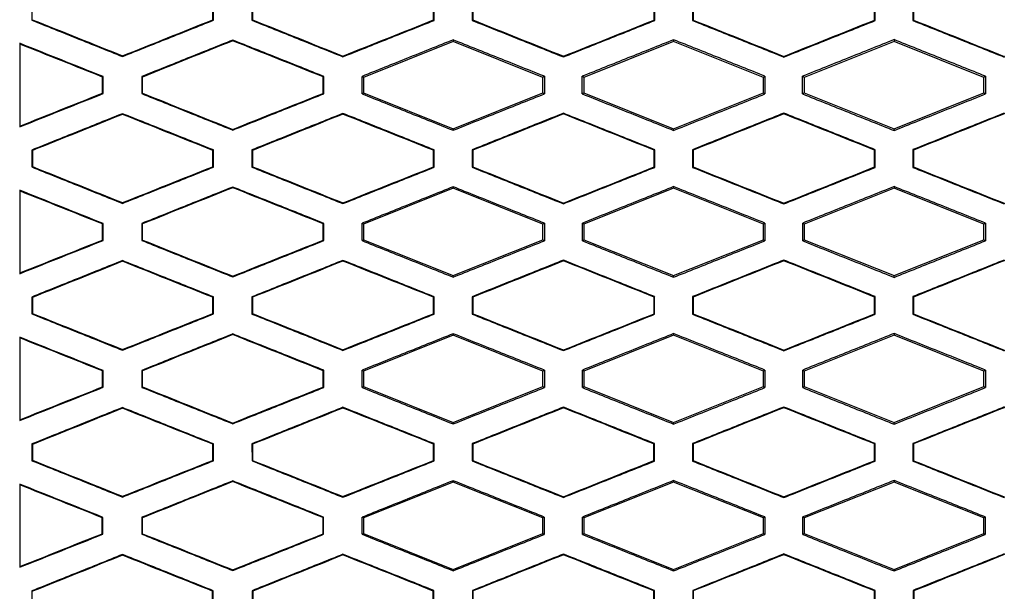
# Model space of a CAD drawing. Header units: millimetres. Extents: x -1263 to 1500, y -1080 to 1468.
# Tile 89 of 166: x 282 to 308, y 193 to 208. Entities that reach past the tile are written whole.
import ezdxf

# ---------------------------------------------------------------- set-up
doc = ezdxf.new("R2010")
doc.units = ezdxf.units.MM

msp = doc.modelspace()

# ---------------------------------------------------------------- linework, layer by layer
at = {"color": 7, "linetype": 'Continuous', "lineweight": 25}
for p, q in [((281.935, 208.718), (281.935, 208.257)), ((286.883, 208.253), (286.883, 208.722)), ((287.928, 208.723), (287.928, 208.252)), ((292.888, 208.249), (292.888, 208.726)), ((293.922, 208.726), (293.922, 208.249)), ((298.892, 208.247), (298.892, 208.729)), ((299.919, 208.729), (299.919, 208.247)), ((304.894, 208.246), (304.894, 208.73)), ((305.917, 208.73), (305.917, 208.246)), ((281.935, 208.257), (281.952, 208.269)), ((286.883, 208.253), (286.865, 208.265)), ((287.928, 208.252), (287.945, 208.264)), ((292.888, 208.249), (292.871, 208.261)), ((293.922, 208.249), (293.94, 208.261)), ((298.892, 208.247), (298.875, 208.259)), ((299.919, 208.247), (299.936, 208.258)), ((304.894, 208.246), (304.877, 208.257)), ((305.917, 208.246), (305.935, 208.257)), ((287.406, 207.713), (287.406, 207.694)), ((293.406, 207.719), (293.406, 207.677)), ((299.406, 207.723), (299.406, 207.677)), ((305.406, 207.725), (305.406, 207.677)), ((293.406, 207.677), (290.963, 206.699)), ((295.849, 206.699), (293.406, 207.677)), ((299.406, 207.677), (296.963, 206.699)), ((301.849, 206.699), (299.406, 207.677)), ((305.406, 207.677), (302.963, 206.699)), ((307.849, 206.699), (305.406, 207.677)), ((284.406, 207.266), (284.406, 207.284)), ((290.406, 207.259), (290.406, 207.278)), ((296.406, 207.254), (296.406, 207.273)), ((302.406, 207.251), (302.406, 207.27)), ((308.406, 207.269), (308.406, 207.25)), ((308.407, 207.251), (308.407, 207.269)), ((283.879, 206.719), (283.861, 206.707)), ((283.879, 206.256), (283.879, 206.719)), ((284.931, 206.72), (284.932, 206.255)), ((284.931, 206.72), (284.949, 206.708)), ((284.949, 206.267), (284.949, 206.708)), ((289.886, 206.724), (289.868, 206.712)), ((289.885, 206.251), (289.886, 206.724)), ((290.963, 206.699), (290.925, 206.725)), ((290.963, 206.699), (290.963, 206.276)), ((295.89, 206.727), (295.849, 206.699)), ((295.849, 206.276), (295.849, 206.699)), ((296.963, 206.699), (296.921, 206.728)), ((296.963, 206.699), (296.963, 206.276)), ((301.893, 206.729), (301.849, 206.699)), ((301.849, 206.276), (301.849, 206.699)), ((302.963, 206.699), (302.918, 206.729)), ((302.963, 206.699), (302.963, 206.276)), ((307.894, 206.73), (307.849, 206.699)), ((307.849, 206.276), (307.849, 206.699)), ((283.879, 206.256), (283.861, 206.268)), ((284.949, 206.267), (284.932, 206.255)), ((289.885, 206.251), (289.868, 206.263)), ((290.925, 206.251), (290.963, 206.276)), ((290.963, 206.276), (293.406, 205.299)), ((293.406, 205.299), (295.849, 206.276)), ((295.849, 206.276), (295.89, 206.248)), ((296.921, 206.248), (296.963, 206.276)), ((296.963, 206.276), (299.406, 205.299)), ((299.406, 205.299), (301.849, 206.276)), ((301.849, 206.276), (301.893, 206.246)), ((302.918, 206.246), (302.963, 206.276)), ((302.963, 206.276), (305.406, 205.299)), ((305.406, 205.299), (307.849, 206.276)), ((307.849, 206.276), (307.894, 206.246)), ((284.406, 205.709), (284.406, 205.69)), ((290.406, 205.716), (290.406, 205.697)), ((296.406, 205.721), (296.406, 205.702)), ((302.406, 205.724), (302.406, 205.705)), ((308.406, 205.725), (308.406, 205.706)), ((308.407, 205.706), (308.407, 205.725)), ((287.406, 205.262), (287.406, 205.281)), ((293.406, 205.257), (293.406, 205.299)), ((299.406, 205.253), (299.406, 205.299)), ((305.406, 205.251), (305.406, 205.299)), ((281.936, 204.717), (281.936, 204.258)), ((281.953, 204.705), (281.936, 204.717)), ((286.882, 204.721), (286.865, 204.71)), ((286.882, 204.254), (286.882, 204.721)), ((287.929, 204.722), (287.929, 204.253)), ((287.946, 204.71), (287.929, 204.722)), ((292.888, 204.725), (292.87, 204.713)), ((292.888, 204.25), (292.888, 204.725)), ((293.923, 204.726), (293.923, 204.249)), ((293.941, 204.714), (293.923, 204.726)), ((298.892, 204.728), (298.874, 204.716)), ((298.891, 204.247), (298.892, 204.728)), ((299.92, 204.728), (299.92, 204.247)), ((299.937, 204.716), (299.92, 204.728)), ((304.893, 204.729), (304.876, 204.718)), ((304.893, 204.246), (304.893, 204.729)), ((305.918, 204.73), (305.918, 204.246)), ((305.918, 204.73), (305.935, 204.718)), ((281.936, 204.258), (281.953, 204.27)), ((286.882, 204.254), (286.864, 204.266)), ((287.929, 204.253), (287.946, 204.265)), ((292.888, 204.25), (292.87, 204.262)), ((293.923, 204.249), (293.941, 204.261)), ((298.891, 204.247), (298.874, 204.259)), ((299.92, 204.247), (299.937, 204.259)), ((304.893, 204.246), (304.876, 204.258)), ((305.918, 204.246), (305.936, 204.258)), ((287.406, 203.712), (287.406, 203.693)), ((293.406, 203.677), (290.963, 202.699)), ((293.406, 203.718), (293.406, 203.677)), ((295.849, 202.699), (293.406, 203.677)), ((299.406, 203.677), (296.963, 202.699)), ((299.406, 203.722), (299.406, 203.677)), ((301.849, 202.699), (299.406, 203.677)), ((305.406, 203.677), (302.963, 202.699)), ((305.406, 203.724), (305.406, 203.677)), ((307.849, 202.699), (305.406, 203.677)), ((284.406, 203.267), (284.406, 203.286)), ((290.406, 203.26), (290.406, 203.279)), ((296.406, 203.255), (296.406, 203.274)), ((302.406, 203.252), (302.406, 203.271)), ((308.406, 203.27), (308.406, 203.251)), ((283.878, 202.719), (283.86, 202.707)), ((283.878, 202.257), (283.878, 202.719)), ((284.932, 202.72), (284.933, 202.256)), ((284.932, 202.72), (284.95, 202.708)), ((284.95, 202.268), (284.95, 202.708)), ((289.885, 202.723), (289.867, 202.711)), ((289.884, 202.252), (289.885, 202.723)), ((290.963, 202.699), (290.926, 202.724)), ((290.963, 202.699), (290.963, 202.276)), ((295.889, 202.726), (295.849, 202.699)), ((295.849, 202.276), (295.849, 202.699)), ((296.963, 202.699), (296.922, 202.727)), ((296.963, 202.699), (296.963, 202.276)), ((301.892, 202.729), (301.849, 202.699)), ((301.849, 202.276), (301.849, 202.699)), ((302.963, 202.699), (302.919, 202.729)), ((302.963, 202.699), (302.963, 202.276)), ((307.893, 202.729), (307.849, 202.699)), ((307.849, 202.276), (307.849, 202.699)), ((283.878, 202.257), (283.86, 202.268)), ((284.95, 202.268), (284.933, 202.256)), ((289.884, 202.252), (289.867, 202.264)), ((290.926, 202.252), (290.963, 202.276)), ((290.963, 202.276), (293.406, 201.299)), ((293.406, 201.299), (295.849, 202.276)), ((295.849, 202.276), (295.889, 202.249)), ((296.922, 202.249), (296.963, 202.276)), ((296.963, 202.276), (299.406, 201.299)), ((299.406, 201.299), (301.849, 202.276)), ((301.849, 202.276), (301.892, 202.247)), ((302.919, 202.247), (302.963, 202.276)), ((302.963, 202.276), (305.406, 201.299)), ((305.406, 201.299), (307.849, 202.276)), ((307.849, 202.276), (307.893, 202.247)), ((284.406, 201.708), (284.406, 201.689)), ((290.406, 201.715), (290.406, 201.696)), ((296.406, 201.72), (296.406, 201.701)), ((302.406, 201.723), (302.406, 201.704)), ((308.406, 201.724), (308.406, 201.705)), ((287.406, 201.264), (287.406, 201.283)), ((293.406, 201.258), (293.406, 201.299)), ((299.406, 201.254), (299.406, 201.299)), ((305.406, 201.252), (305.406, 201.299)), ((287.93, 200.721), (287.93, 200.254)), ((287.947, 200.71), (287.93, 200.721)), ((292.887, 200.724), (292.869, 200.713)), ((292.886, 200.251), (292.887, 200.724)), ((293.924, 200.725), (293.925, 200.25)), ((293.942, 200.713), (293.924, 200.725)), ((298.89, 200.727), (298.873, 200.715)), ((298.89, 200.248), (298.89, 200.727)), ((299.921, 200.727), (299.921, 200.248)), ((299.938, 200.716), (299.921, 200.727)), ((304.892, 200.729), (304.875, 200.717)), ((304.892, 200.247), (304.892, 200.729)), ((305.919, 200.729), (305.919, 200.247)), ((305.919, 200.729), (305.937, 200.717)), ((281.937, 200.716), (281.937, 200.259)), ((281.954, 200.705), (281.937, 200.716)), ((286.881, 200.721), (286.863, 200.709)), ((286.881, 200.255), (286.881, 200.721)), ((281.937, 200.259), (281.955, 200.27)), ((286.881, 200.255), (286.863, 200.266)), ((287.93, 200.254), (287.947, 200.266)), ((292.886, 200.251), (292.869, 200.263)), ((293.925, 200.25), (293.942, 200.262)), ((298.89, 200.248), (298.873, 200.26)), ((299.921, 200.248), (299.939, 200.26)), ((304.892, 200.247), (304.875, 200.259)), ((305.919, 200.247), (305.937, 200.259)), ((287.406, 199.711), (287.406, 199.692)), ((293.406, 199.677), (290.963, 198.699)), ((293.406, 199.717), (293.406, 199.677)), ((295.849, 198.699), (293.406, 199.677)), ((299.406, 199.677), (296.963, 198.699)), ((299.406, 199.721), (299.406, 199.677)), ((301.849, 198.699), (299.406, 199.677)), ((305.406, 199.677), (302.963, 198.699)), ((305.406, 199.723), (305.406, 199.677)), ((307.849, 198.699), (305.406, 199.677)), ((284.406, 199.268), (284.406, 199.287)), ((290.406, 199.261), (290.406, 199.28)), ((296.406, 199.256), (296.406, 199.275)), ((302.406, 199.254), (302.406, 199.272)), ((308.406, 199.271), (308.406, 199.253)), ((283.877, 198.718), (283.859, 198.706)), ((283.876, 198.258), (283.877, 198.718)), ((284.934, 198.719), (284.934, 198.257)), ((284.934, 198.719), (284.951, 198.707)), ((284.952, 198.269), (284.951, 198.707)), ((289.883, 198.722), (289.866, 198.71)), ((289.883, 198.253), (289.883, 198.722)), ((290.963, 198.699), (290.928, 198.723)), ((290.963, 198.699), (290.963, 198.276)), ((295.888, 198.726), (295.849, 198.699)), ((295.849, 198.276), (295.849, 198.699)), ((296.963, 198.699), (296.923, 198.726)), ((296.963, 198.699), (296.963, 198.276)), ((301.891, 198.728), (301.849, 198.699)), ((301.849, 198.276), (301.849, 198.699)), ((302.963, 198.699), (302.921, 198.728)), ((302.963, 198.699), (302.963, 198.276)), ((307.892, 198.728), (307.849, 198.699)), ((307.849, 198.276), (307.849, 198.699)), ((283.876, 198.258), (283.859, 198.269)), ((284.952, 198.269), (284.934, 198.257)), ((289.883, 198.253), (289.866, 198.265)), ((290.928, 198.253), (290.963, 198.276)), ((290.963, 198.276), (293.406, 197.299)), ((293.406, 197.299), (295.849, 198.276)), ((295.849, 198.276), (295.888, 198.25)), ((296.923, 198.25), (296.963, 198.276)), ((296.963, 198.276), (299.406, 197.299)), ((299.406, 197.299), (301.849, 198.276)), ((301.849, 198.276), (301.891, 198.248)), ((302.921, 198.248), (302.963, 198.276)), ((302.963, 198.276), (305.406, 197.299)), ((305.406, 197.299), (307.849, 198.276)), ((307.849, 198.276), (307.892, 198.248)), ((284.406, 197.706), (284.406, 197.687)), ((290.406, 197.713), (290.406, 197.694)), ((296.406, 197.718), (296.406, 197.699)), ((302.406, 197.721), (302.406, 197.702)), ((308.406, 197.722), (308.406, 197.703)), ((287.406, 197.265), (287.406, 197.284)), ((293.406, 197.26), (293.406, 197.299)), ((299.406, 197.256), (299.406, 197.299)), ((305.406, 197.254), (305.406, 197.299)), ((281.939, 196.715), (281.939, 196.26)), ((281.956, 196.703), (281.939, 196.715)), ((286.879, 196.719), (286.862, 196.708)), ((286.879, 196.256), (286.879, 196.719)), ((287.931, 196.72), (287.932, 196.255)), ((287.949, 196.708), (287.931, 196.72)), ((292.885, 196.723), (292.867, 196.712)), ((292.885, 196.252), (292.885, 196.723)), ((293.926, 196.724), (293.926, 196.251)), ((293.944, 196.712), (293.926, 196.724)), ((298.889, 196.726), (298.871, 196.714)), ((298.889, 196.249), (298.889, 196.726)), ((299.923, 196.726), (299.923, 196.249)), ((299.94, 196.715), (299.923, 196.726)), ((304.891, 196.727), (304.873, 196.716)), ((304.891, 196.248), (304.891, 196.727)), ((305.921, 196.728), (305.921, 196.248)), ((305.921, 196.728), (305.938, 196.716)), ((281.939, 196.26), (281.956, 196.272)), ((286.879, 196.256), (286.862, 196.268)), ((287.932, 196.255), (287.949, 196.267)), ((292.885, 196.252), (292.867, 196.264)), ((293.926, 196.251), (293.944, 196.263)), ((298.889, 196.249), (298.871, 196.261)), ((299.923, 196.249), (299.94, 196.261)), ((304.891, 196.248), (304.873, 196.26)), ((305.921, 196.248), (305.939, 196.26)), ((287.406, 195.709), (287.406, 195.69)), ((293.406, 195.677), (290.963, 194.699)), ((293.406, 195.715), (293.406, 195.677)), ((295.849, 194.699), (293.406, 195.677)), ((299.406, 195.677), (296.963, 194.699)), ((299.406, 195.719), (299.406, 195.677)), ((301.849, 194.699), (299.406, 195.677)), ((305.406, 195.677), (302.963, 194.699)), ((305.406, 195.721), (305.406, 195.677)), ((307.849, 194.699), (305.406, 195.677)), ((284.406, 195.27), (284.406, 195.289)), ((290.406, 195.263), (290.406, 195.282)), ((296.406, 195.258), (296.406, 195.277)), ((302.406, 195.255), (302.406, 195.274)), ((308.406, 195.273), (308.406, 195.255)), ((283.875, 194.716), (283.857, 194.705)), ((283.875, 194.259), (283.875, 194.716)), ((284.936, 194.717), (284.936, 194.258)), ((284.936, 194.717), (284.953, 194.706)), ((284.954, 194.27), (284.953, 194.706)), ((289.881, 194.721), (289.864, 194.709)), ((289.881, 194.254), (289.881, 194.721)), ((290.963, 194.699), (290.93, 194.722)), ((290.963, 194.699), (290.963, 194.276)), ((295.886, 194.724), (295.849, 194.699)), ((295.849, 194.276), (295.849, 194.699)), ((296.963, 194.699), (296.925, 194.725)), ((296.963, 194.699), (296.963, 194.276)), ((301.889, 194.726), (301.849, 194.699)), ((301.849, 194.276), (301.849, 194.699)), ((302.963, 194.699), (302.923, 194.727)), ((302.963, 194.699), (302.963, 194.276)), ((307.89, 194.727), (307.849, 194.699)), ((307.849, 194.276), (307.849, 194.699)), ((283.875, 194.259), (283.857, 194.271)), ((284.954, 194.27), (284.936, 194.258)), ((289.881, 194.254), (289.864, 194.266)), ((290.93, 194.254), (290.963, 194.276)), ((290.963, 194.276), (293.406, 193.299)), ((293.406, 193.299), (295.849, 194.276)), ((295.849, 194.276), (295.886, 194.251)), ((296.925, 194.251), (296.963, 194.276)), ((296.963, 194.276), (299.406, 193.299)), ((299.406, 193.299), (301.849, 194.276)), ((301.849, 194.276), (301.889, 194.249)), ((302.923, 194.249), (302.963, 194.276)), ((302.963, 194.276), (305.406, 193.299)), ((305.406, 193.299), (307.849, 194.276)), ((307.849, 194.276), (307.89, 194.249)), ((284.406, 193.704), (284.406, 193.685)), ((290.406, 193.711), (290.406, 193.692)), ((296.406, 193.716), (296.406, 193.697)), ((302.406, 193.719), (302.406, 193.7)), ((308.406, 193.72), (308.406, 193.701)), ((287.406, 193.268), (287.406, 193.286)), ((293.406, 193.262), (293.406, 193.299)), ((299.406, 193.258), (299.406, 193.299)), ((305.406, 193.256), (305.406, 193.299)), ((281.941, 192.714), (281.941, 192.261)), ((281.958, 192.702), (281.941, 192.714)), ((286.877, 192.718), (286.86, 192.706)), ((286.877, 192.257), (286.877, 192.718)), ((287.934, 192.719), (287.934, 192.256)), ((287.951, 192.707), (287.934, 192.719)), ((292.883, 192.722), (292.865, 192.71)), ((292.883, 192.253), (292.883, 192.722)), ((293.928, 192.723), (293.929, 192.253)), ((293.946, 192.711), (293.928, 192.723)), ((298.887, 192.725), (298.869, 192.713)), ((298.887, 192.251), (298.887, 192.725)), ((299.925, 192.725), (299.925, 192.251)), ((299.942, 192.713), (299.925, 192.725)), ((304.889, 192.726), (304.871, 192.714)), ((304.889, 192.25), (304.889, 192.726)), ((305.923, 192.726), (305.923, 192.25)), ((305.923, 192.726), (305.941, 192.714))]:
    msp.add_line(p, q, dxfattribs=at)
for points in [[(286.865, 208.265), (286.865, 208.413), (286.865, 208.562), (286.865, 208.71)], [(287.945, 208.711), (287.945, 208.562), (287.945, 208.413), (287.945, 208.264)], [(292.871, 208.261), (292.871, 208.412), (292.871, 208.563), (292.871, 208.714)], [(293.94, 208.715), (293.94, 208.563), (293.94, 208.412), (293.94, 208.261)], [(298.875, 208.259), (298.875, 208.411), (298.875, 208.564), (298.875, 208.717)], [(299.936, 208.717), (299.936, 208.564), (299.936, 208.411), (299.936, 208.258)], [(304.877, 208.257), (304.877, 208.411), (304.877, 208.565), (304.877, 208.718)], [(305.935, 208.718), (305.935, 208.565), (305.935, 208.411), (305.935, 208.257)], [(281.952, 208.269), (282.77, 207.941), (283.588, 207.613), (284.406, 207.284)], [(284.406, 207.284), (285.225, 207.611), (286.045, 207.938), (286.865, 208.265)], [(287.945, 208.264), (288.765, 207.935), (289.585, 207.606), (290.406, 207.278)], [(290.406, 207.278), (291.227, 207.605), (292.049, 207.933), (292.871, 208.261)], [(293.94, 208.261), (294.762, 207.931), (295.584, 207.602), (296.406, 207.273)], [(296.406, 207.273), (297.229, 207.601), (298.052, 207.93), (298.875, 208.259)], [(299.936, 208.258), (300.759, 207.929), (301.583, 207.599), (302.406, 207.27)], [(302.406, 207.27), (303.229, 207.599), (304.053, 207.928), (304.877, 208.257)], [(305.935, 208.257), (306.758, 207.928), (307.582, 207.598), (308.406, 207.269)], [(287.406, 207.694), (286.587, 207.366), (285.768, 207.037), (284.949, 206.708)], [(289.868, 206.712), (289.047, 207.04), (288.226, 207.367), (287.406, 207.694)], [(283.861, 206.707), (283.11, 207.007), (282.359, 207.306), (281.608, 207.606)], [(308.407, 207.269), (308.406, 207.269), (308.406, 207.269), (308.406, 207.269)], [(308.408, 207.269), (308.407, 207.269), (308.407, 207.269), (308.407, 207.269)], [(283.861, 206.268), (283.861, 206.414), (283.861, 206.561), (283.861, 206.707)], [(289.868, 206.263), (289.868, 206.413), (289.868, 206.562), (289.868, 206.712)], [(290.925, 206.251), (290.925, 206.409), (290.925, 206.567), (290.925, 206.725)], [(295.89, 206.727), (295.89, 206.568), (295.89, 206.408), (295.89, 206.248)], [(296.921, 206.248), (296.921, 206.408), (296.921, 206.568), (296.921, 206.728)], [(301.893, 206.729), (301.893, 206.568), (301.893, 206.407), (301.893, 206.246)], [(302.918, 206.246), (302.918, 206.407), (302.918, 206.568), (302.918, 206.729)], [(307.894, 206.73), (307.894, 206.569), (307.894, 206.407), (307.894, 206.246)], [(281.608, 205.37), (282.359, 205.669), (283.11, 205.968), (283.861, 206.268)], [(284.949, 206.267), (285.768, 205.938), (286.587, 205.61), (287.406, 205.281)], [(287.406, 205.281), (288.226, 205.609), (289.047, 205.936), (289.868, 206.263)], [(284.406, 205.69), (283.588, 205.362), (282.771, 205.034), (281.953, 204.705)], [(286.865, 204.71), (286.045, 205.036), (285.225, 205.363), (284.406, 205.69)], [(290.406, 205.697), (289.586, 205.368), (288.766, 205.039), (287.946, 204.71)], [(292.87, 204.713), (292.049, 205.041), (291.227, 205.369), (290.406, 205.697)], [(296.406, 205.702), (295.584, 205.373), (294.762, 205.043), (293.941, 204.714)], [(298.874, 204.716), (298.051, 205.045), (297.228, 205.374), (296.406, 205.702)], [(302.406, 205.705), (301.583, 205.376), (300.76, 205.046), (299.937, 204.716)], [(304.876, 204.718), (304.053, 205.047), (303.229, 205.376), (302.406, 205.705)], [(308.406, 205.706), (307.582, 205.377), (306.759, 205.047), (305.935, 204.718)], [(308.406, 205.706), (308.406, 205.706), (308.406, 205.706), (308.407, 205.706)], [(308.408, 205.706), (308.407, 205.706), (308.407, 205.706), (308.407, 205.706)], [(281.953, 204.705), (281.953, 204.56), (281.953, 204.415), (281.953, 204.27)], [(286.864, 204.266), (286.864, 204.414), (286.864, 204.562), (286.865, 204.71)], [(287.946, 204.71), (287.946, 204.562), (287.946, 204.413), (287.946, 204.265)], [(292.87, 204.262), (292.87, 204.412), (292.87, 204.563), (292.87, 204.713)], [(293.941, 204.714), (293.941, 204.563), (293.941, 204.412), (293.941, 204.261)], [(298.874, 204.259), (298.874, 204.412), (298.874, 204.564), (298.874, 204.716)], [(299.937, 204.716), (299.937, 204.564), (299.937, 204.411), (299.937, 204.259)], [(304.876, 204.258), (304.876, 204.411), (304.876, 204.564), (304.876, 204.718)], [(305.935, 204.718), (305.936, 204.564), (305.936, 204.411), (305.936, 204.258)], [(281.953, 204.27), (282.771, 203.942), (283.588, 203.614), (284.406, 203.286)], [(284.406, 203.286), (285.225, 203.612), (286.045, 203.939), (286.864, 204.266)], [(287.946, 204.265), (288.766, 203.936), (289.586, 203.607), (290.406, 203.279)], [(290.406, 203.279), (291.227, 203.606), (292.049, 203.934), (292.87, 204.262)], [(293.941, 204.261), (294.762, 203.932), (295.584, 203.603), (296.406, 203.274)], [(296.406, 203.274), (297.228, 203.602), (298.051, 203.931), (298.874, 204.259)], [(299.937, 204.259), (300.76, 203.93), (301.583, 203.6), (302.406, 203.271)], [(302.406, 203.271), (303.229, 203.6), (304.053, 203.929), (304.876, 204.258)], [(305.936, 204.258), (306.759, 203.929), (307.582, 203.599), (308.406, 203.27)], [(287.406, 203.693), (286.587, 203.365), (285.768, 203.036), (284.95, 202.708)], [(289.867, 202.711), (289.046, 203.039), (288.226, 203.366), (287.406, 203.693)], [(283.86, 202.707), (283.11, 203.006), (282.359, 203.305), (281.608, 203.605)], [(308.407, 203.27), (308.406, 203.27), (308.406, 203.27), (308.406, 203.27)], [(283.86, 202.268), (283.86, 202.415), (283.86, 202.561), (283.86, 202.707)], [(289.867, 202.264), (289.867, 202.413), (289.867, 202.562), (289.867, 202.711)], [(290.926, 202.252), (290.926, 202.409), (290.926, 202.566), (290.926, 202.724)], [(295.889, 202.727), (295.889, 202.567), (295.889, 202.408), (295.889, 202.249)], [(296.922, 202.249), (296.922, 202.408), (296.922, 202.568), (296.922, 202.727)], [(301.892, 202.729), (301.892, 202.568), (301.892, 202.408), (301.892, 202.247)], [(302.919, 202.247), (302.919, 202.408), (302.919, 202.568), (302.919, 202.729)], [(307.893, 202.729), (307.893, 202.568), (307.893, 202.407), (307.893, 202.247)], [(281.608, 201.371), (282.359, 201.67), (283.109, 201.969), (283.86, 202.268)], [(284.95, 202.268), (285.769, 201.939), (286.587, 201.611), (287.406, 201.283)], [(287.406, 201.283), (288.226, 201.61), (289.046, 201.937), (289.867, 202.264)], [(284.406, 201.689), (283.589, 201.361), (282.771, 201.033), (281.954, 200.705)], [(286.863, 200.709), (286.044, 201.035), (285.225, 201.362), (284.406, 201.689)], [(290.406, 201.696), (289.586, 201.367), (288.767, 201.038), (287.947, 200.71)], [(292.869, 200.713), (292.048, 201.04), (291.227, 201.368), (290.406, 201.696)], [(296.406, 201.701), (295.584, 201.372), (294.763, 201.042), (293.942, 200.713)], [(298.873, 200.715), (298.05, 201.044), (297.228, 201.372), (296.406, 201.701)], [(302.406, 201.704), (301.583, 201.375), (300.761, 201.045), (299.938, 200.716)], [(304.875, 200.717), (304.052, 201.046), (303.229, 201.375), (302.406, 201.704)], [(308.406, 201.705), (307.583, 201.376), (306.76, 201.046), (305.937, 200.717)], [(308.406, 201.705), (308.406, 201.705), (308.407, 201.705), (308.407, 201.705)], [(281.954, 200.705), (281.955, 200.56), (281.955, 200.415), (281.955, 200.27)], [(286.863, 200.266), (286.863, 200.414), (286.863, 200.561), (286.863, 200.709)], [(287.947, 200.71), (287.947, 200.562), (287.947, 200.414), (287.947, 200.266)], [(292.869, 200.263), (292.869, 200.413), (292.869, 200.563), (292.869, 200.713)], [(293.942, 200.713), (293.942, 200.563), (293.942, 200.412), (293.942, 200.262)], [(298.873, 200.26), (298.873, 200.412), (298.873, 200.564), (298.873, 200.715)], [(299.938, 200.716), (299.939, 200.564), (299.939, 200.412), (299.939, 200.26)], [(304.875, 200.259), (304.875, 200.412), (304.875, 200.564), (304.875, 200.717)], [(305.937, 200.717), (305.937, 200.564), (305.937, 200.411), (305.937, 200.259)], [(281.955, 200.27), (282.772, 199.943), (283.589, 199.615), (284.406, 199.287)], [(284.406, 199.287), (285.225, 199.613), (286.044, 199.94), (286.863, 200.266)], [(287.947, 200.266), (288.767, 199.937), (289.586, 199.609), (290.406, 199.28)], [(290.406, 199.28), (291.227, 199.608), (292.048, 199.935), (292.869, 200.263)], [(293.942, 200.262), (294.763, 199.933), (295.585, 199.604), (296.406, 199.275)], [(296.406, 199.275), (297.228, 199.604), (298.05, 199.932), (298.873, 200.26)], [(299.939, 200.26), (300.761, 199.931), (301.583, 199.602), (302.406, 199.272)], [(302.406, 199.272), (303.229, 199.601), (304.052, 199.93), (304.875, 200.259)], [(305.937, 200.259), (306.76, 199.93), (307.583, 199.601), (308.406, 199.271)], [(287.406, 199.692), (286.588, 199.364), (285.769, 199.035), (284.951, 198.707)], [(289.866, 198.71), (289.046, 199.038), (288.226, 199.365), (287.406, 199.692)], [(283.859, 198.706), (283.109, 199.005), (282.358, 199.304), (281.608, 199.603)], [(308.407, 199.272), (308.407, 199.272), (308.406, 199.272), (308.406, 199.271)], [(283.859, 198.269), (283.859, 198.415), (283.859, 198.56), (283.859, 198.706)], [(289.866, 198.265), (289.866, 198.413), (289.866, 198.562), (289.866, 198.71)], [(290.928, 198.253), (290.928, 198.409), (290.928, 198.566), (290.928, 198.723)], [(295.888, 198.726), (295.888, 198.567), (295.888, 198.409), (295.888, 198.25)], [(296.924, 198.25), (296.923, 198.408), (296.923, 198.567), (296.923, 198.726)], [(301.891, 198.728), (301.891, 198.568), (301.891, 198.408), (301.891, 198.248)], [(302.921, 198.248), (302.921, 198.408), (302.921, 198.568), (302.921, 198.728)], [(307.892, 198.728), (307.892, 198.568), (307.892, 198.408), (307.892, 198.248)], [(281.608, 197.373), (282.358, 197.672), (283.109, 197.971), (283.859, 198.269)], [(284.952, 198.269), (285.77, 197.94), (286.588, 197.612), (287.406, 197.284)], [(287.406, 197.284), (288.226, 197.611), (289.045, 197.938), (289.866, 198.265)], [(284.406, 197.687), (283.589, 197.359), (282.773, 197.031), (281.956, 196.703)], [(286.862, 196.708), (286.043, 197.034), (285.224, 197.361), (284.406, 197.687)], [(290.406, 197.694), (289.587, 197.366), (288.768, 197.037), (287.949, 196.708)], [(292.867, 196.712), (292.047, 197.039), (291.226, 197.367), (290.406, 197.694)], [(296.406, 197.699), (295.585, 197.37), (294.764, 197.041), (293.944, 196.712)], [(298.871, 196.714), (298.049, 197.043), (297.228, 197.371), (296.406, 197.699)], [(302.406, 197.702), (301.584, 197.373), (300.762, 197.044), (299.94, 196.715)], [(304.873, 196.716), (304.051, 197.045), (303.228, 197.373), (302.406, 197.702)], [(308.406, 197.703), (307.583, 197.374), (306.761, 197.045), (305.938, 196.716)], [(308.406, 197.703), (308.406, 197.703), (308.407, 197.703), (308.407, 197.703)], [(281.956, 196.703), (281.956, 196.56), (281.956, 196.416), (281.956, 196.272)], [(286.862, 196.268), (286.862, 196.414), (286.862, 196.561), (286.862, 196.708)], [(287.949, 196.708), (287.949, 196.561), (287.949, 196.414), (287.949, 196.267)], [(292.867, 196.264), (292.867, 196.413), (292.867, 196.562), (292.867, 196.712)], [(293.944, 196.712), (293.944, 196.562), (293.944, 196.413), (293.944, 196.263)], [(298.871, 196.261), (298.871, 196.412), (298.871, 196.563), (298.871, 196.714)], [(299.94, 196.715), (299.94, 196.563), (299.94, 196.412), (299.94, 196.261)], [(304.873, 196.26), (304.873, 196.412), (304.873, 196.564), (304.873, 196.716)], [(305.938, 196.716), (305.939, 196.564), (305.939, 196.412), (305.939, 196.26)], [(281.956, 196.272), (282.773, 195.944), (283.589, 195.616), (284.406, 195.289)], [(284.406, 195.289), (285.224, 195.615), (286.043, 195.941), (286.862, 196.268)], [(287.949, 196.267), (288.768, 195.939), (289.587, 195.61), (290.406, 195.282)], [(290.406, 195.282), (291.226, 195.609), (292.047, 195.937), (292.867, 196.264)], [(293.944, 196.263), (294.764, 195.935), (295.585, 195.606), (296.406, 195.277)], [(296.406, 195.277), (297.228, 195.605), (298.049, 195.933), (298.871, 196.261)], [(299.94, 196.261), (300.762, 195.932), (301.584, 195.603), (302.406, 195.274)], [(302.406, 195.274), (303.228, 195.603), (304.051, 195.931), (304.873, 196.26)], [(305.939, 196.26), (306.761, 195.931), (307.584, 195.602), (308.406, 195.273)], [(287.406, 195.69), (286.588, 195.362), (285.771, 195.034), (284.953, 194.706)], [(289.864, 194.709), (289.044, 195.036), (288.225, 195.363), (287.406, 195.69)], [(283.857, 194.705), (283.108, 195.004), (282.358, 195.302), (281.608, 195.601)], [(308.407, 195.274), (308.407, 195.274), (308.406, 195.274), (308.406, 195.273)], [(283.857, 194.271), (283.857, 194.415), (283.857, 194.56), (283.857, 194.705)], [(289.864, 194.266), (289.864, 194.414), (289.864, 194.562), (289.864, 194.709)], [(290.93, 194.254), (290.93, 194.41), (290.93, 194.566), (290.93, 194.722)], [(295.886, 194.724), (295.886, 194.567), (295.886, 194.409), (295.886, 194.251)], [(296.925, 194.251), (296.925, 194.409), (296.925, 194.567), (296.925, 194.725)], [(301.889, 194.726), (301.889, 194.567), (301.889, 194.408), (301.889, 194.249)], [(302.923, 194.249), (302.923, 194.408), (302.923, 194.567), (302.923, 194.727)], [(307.89, 194.727), (307.89, 194.568), (307.89, 194.408), (307.89, 194.249)], [(281.608, 193.375), (282.358, 193.673), (283.107, 193.972), (283.857, 194.271)], [(284.954, 194.27), (285.771, 193.942), (286.588, 193.614), (287.406, 193.286)], [(287.406, 193.286), (288.225, 193.613), (289.044, 193.94), (289.864, 194.266)], [(284.406, 193.685), (283.59, 193.358), (282.774, 193.03), (281.958, 192.702)], [(286.86, 192.706), (286.042, 193.033), (285.224, 193.359), (284.406, 193.685)], [(290.406, 193.692), (289.588, 193.364), (288.769, 193.035), (287.951, 192.707)], [(292.865, 192.71), (292.046, 193.038), (291.226, 193.365), (290.406, 193.692)], [(296.406, 193.697), (295.586, 193.368), (294.766, 193.04), (293.946, 192.711)], [(298.869, 192.713), (298.048, 193.041), (297.227, 193.369), (296.406, 193.697)], [(302.406, 193.7), (301.585, 193.371), (300.763, 193.042), (299.942, 192.713)], [(304.871, 192.714), (304.05, 193.043), (303.228, 193.372), (302.406, 193.7)], [(308.406, 193.701), (307.584, 193.372), (306.762, 193.043), (305.941, 192.714)], [(308.406, 193.701), (308.406, 193.701), (308.407, 193.701), (308.407, 193.701)], [(286.86, 192.269), (286.86, 192.415), (286.86, 192.56), (286.86, 192.706)], [(287.951, 192.707), (287.951, 192.561), (287.951, 192.414), (287.951, 192.268)], [(292.865, 192.265), (292.865, 192.414), (292.865, 192.562), (292.865, 192.71)], [(293.946, 192.711), (293.946, 192.562), (293.946, 192.413), (293.946, 192.265)], [(298.869, 192.263), (298.869, 192.413), (298.869, 192.563), (298.869, 192.713)], [(299.942, 192.713), (299.942, 192.563), (299.942, 192.413), (299.942, 192.262)], [(304.871, 192.261), (304.871, 192.412), (304.871, 192.563), (304.871, 192.714)], [(305.941, 192.714), (305.941, 192.563), (305.941, 192.412), (305.941, 192.261)]]:
    msp.add_open_spline(points, degree=3, dxfattribs=at)
for points, knots in [([(281.935, 208.257), (282.347, 208.092), (283.17, 207.761), (283.994, 207.431), (284.406, 207.266)], [0, 0, 0, 0, 0.500295, 1, 1, 1, 1]), ([(284.406, 207.266), (284.819, 207.43), (285.644, 207.759), (286.47, 208.089), (286.883, 208.253)], [0, 0, 0, 0, 0.5003884, 1, 1, 1, 1]), ([(287.928, 208.252), (288.341, 208.087), (289.167, 207.755), (289.993, 207.424), (290.406, 207.259)], [0, 0, 0, 0, 0.500507, 1, 1, 1, 1]), ([(290.406, 207.259), (290.82, 207.424), (291.647, 207.754), (292.475, 208.084), (292.888, 208.249)], [0, 0, 0, 0, 0.500467, 1, 1, 1, 1]), ([(293.922, 208.249), (294.337, 208.083), (295.164, 207.751), (295.992, 207.42), (296.406, 207.254)], [0, 0, 0, 0, 0.500493, 1, 1, 1, 1]), ([(296.406, 207.254), (296.821, 207.42), (297.649, 207.75), (298.478, 208.082), (298.892, 208.247)], [0, 0, 0, 0, 0.500403, 1, 1, 1, 1]), ([(299.919, 208.247), (300.334, 208.081), (301.163, 207.749), (301.992, 207.417), (302.406, 207.251)], [0, 0, 0, 0, 0.500355, 1, 1, 1, 1]), ([(302.406, 207.251), (302.821, 207.417), (303.65, 207.748), (304.48, 208.08), (304.894, 208.246)], [0, 0, 0, 0, 0.500217, 1, 1, 1, 1]), ([(305.917, 208.246), (306.331, 208.08), (307.161, 207.748), (307.991, 207.416), (308.407, 207.25)], [0, 0, 0, 0, 0.498682, 1, 1, 1, 1]), ([(287.406, 207.713), (286.994, 207.548), (286.169, 207.217), (285.344, 206.886), (284.931, 206.72)], [0, 0, 0, 0, 0.4995842, 1, 1, 1, 1]), ([(289.886, 206.724), (289.473, 206.889), (288.646, 207.219), (287.819, 207.548), (287.406, 207.713)], [0, 0, 0, 0, 0.499502, 1, 1, 1, 1]), ([(293.406, 207.719), (292.993, 207.554), (292.166, 207.222), (291.339, 206.89), (290.925, 206.725)], [0, 0, 0, 0, 0.499528, 1, 1, 1, 1]), ([(295.89, 206.727), (295.477, 206.892), (294.648, 207.223), (293.82, 207.554), (293.406, 207.719)], [0, 0, 0, 0, 0.499509, 1, 1, 1, 1]), ([(299.406, 207.723), (298.992, 207.557), (298.163, 207.226), (297.335, 206.894), (296.921, 206.728)], [0, 0, 0, 0, 0.4996032, 1, 1, 1, 1]), ([(301.893, 206.729), (301.479, 206.895), (300.65, 207.226), (299.821, 207.558), (299.406, 207.723)], [0, 0, 0, 0, 0.499636, 1, 1, 1, 1]), ([(305.406, 207.725), (304.991, 207.559), (304.162, 207.228), (303.333, 206.896), (302.918, 206.729)], [0, 0, 0, 0, 0.499799, 1, 1, 1, 1]), ([(307.894, 206.73), (307.48, 206.896), (306.65, 207.228), (305.821, 207.559), (305.406, 207.725)], [0, 0, 0, 0, 0.499881, 1, 1, 1, 1]), ([(283.879, 206.719), (283.501, 206.87), (282.744, 207.172), (281.987, 207.474), (281.608, 207.625)], [0, 0, 0, 0, 0.499721, 1, 1, 1, 1]), ([(281.608, 207.625), (281.608, 207.245), (281.608, 206.488), (281.608, 205.73), (281.608, 205.351)], [0, 0, 0, 0, 0.500205, 1, 1, 1, 1]), ([(281.608, 205.351), (281.987, 205.502), (282.744, 205.803), (283.501, 206.105), (283.879, 206.256)], [0, 0, 0, 0, 0.500228, 1, 1, 1, 1]), ([(284.932, 206.255), (285.344, 206.089), (286.169, 205.759), (286.994, 205.428), (287.406, 205.262)], [0, 0, 0, 0, 0.500458, 1, 1, 1, 1]), ([(287.406, 205.262), (287.819, 205.427), (288.646, 205.757), (289.472, 206.087), (289.885, 206.251)], [0, 0, 0, 0, 0.500457, 1, 1, 1, 1]), ([(290.925, 206.251), (291.339, 206.085), (292.166, 205.754), (292.993, 205.422), (293.406, 205.257)], [0, 0, 0, 0, 0.5005118, 1, 1, 1, 1]), ([(293.406, 205.257), (293.82, 205.422), (294.648, 205.753), (295.476, 206.083), (295.89, 206.248)], [0, 0, 0, 0, 0.500452, 1, 1, 1, 1]), ([(296.921, 206.248), (297.335, 206.082), (298.164, 205.75), (298.992, 205.419), (299.406, 205.253)], [0, 0, 0, 0, 0.500435, 1, 1, 1, 1]), ([(299.406, 205.253), (299.821, 205.418), (300.65, 205.75), (301.479, 206.081), (301.893, 206.246)], [0, 0, 0, 0, 0.500326, 1, 1, 1, 1]), ([(302.918, 206.246), (303.333, 206.08), (304.162, 205.748), (304.991, 205.417), (305.406, 205.251)], [0, 0, 0, 0, 0.500238, 1, 1, 1, 1]), ([(305.406, 205.251), (305.821, 205.417), (306.65, 205.748), (307.479, 206.08), (307.894, 206.246)], [0, 0, 0, 0, 0.500082, 1, 1, 1, 1]), ([(284.406, 205.709), (283.994, 205.544), (283.171, 205.213), (282.348, 204.883), (281.936, 204.717)], [0, 0, 0, 0, 0.499749, 1, 1, 1, 1]), ([(286.882, 204.721), (286.47, 204.886), (285.644, 205.215), (284.819, 205.544), (284.406, 205.709)], [0, 0, 0, 0, 0.499571, 1, 1, 1, 1]), ([(290.406, 205.716), (289.993, 205.551), (289.167, 205.219), (288.342, 204.888), (287.929, 204.722)], [0, 0, 0, 0, 0.499535, 1, 1, 1, 1]), ([(292.888, 204.725), (292.474, 204.89), (291.647, 205.221), (290.82, 205.551), (290.406, 205.716)], [0, 0, 0, 0, 0.499494, 1, 1, 1, 1]), ([(296.406, 205.721), (295.992, 205.555), (295.165, 205.224), (294.337, 204.892), (293.923, 204.726)], [0, 0, 0, 0, 0.499547, 1, 1, 1, 1]), ([(298.892, 204.728), (298.478, 204.893), (297.649, 205.224), (296.82, 205.555), (296.406, 205.721)], [0, 0, 0, 0, 0.49956, 1, 1, 1, 1]), ([(302.406, 205.724), (301.992, 205.558), (301.163, 205.226), (300.334, 204.894), (299.92, 204.728)], [0, 0, 0, 0, 0.499683, 1, 1, 1, 1]), ([(304.893, 204.729), (304.479, 204.895), (303.65, 205.227), (302.821, 205.558), (302.406, 205.724)], [0, 0, 0, 0, 0.4997469, 1, 1, 1, 1]), ([(308.407, 205.725), (307.991, 205.559), (307.161, 205.227), (306.332, 204.895), (305.918, 204.73)], [0, 0, 0, 0, 0.501269, 1, 1, 1, 1]), ([(281.936, 204.258), (282.348, 204.092), (283.171, 203.762), (283.994, 203.432), (284.406, 203.267)], [0, 0, 0, 0, 0.500286, 1, 1, 1, 1]), ([(284.406, 203.267), (284.819, 203.431), (285.644, 203.76), (286.47, 204.089), (286.882, 204.254)], [0, 0, 0, 0, 0.500395, 1, 1, 1, 1]), ([(287.929, 204.253), (288.342, 204.087), (289.168, 203.756), (289.993, 203.425), (290.406, 203.26)], [0, 0, 0, 0, 0.500497, 1, 1, 1, 1]), ([(290.406, 203.26), (290.82, 203.425), (291.647, 203.755), (292.474, 204.085), (292.888, 204.25)], [0, 0, 0, 0, 0.500473, 1, 1, 1, 1]), ([(293.923, 204.249), (294.337, 204.084), (295.165, 203.752), (295.992, 203.421), (296.406, 203.255)], [0, 0, 0, 0, 0.500484, 1, 1, 1, 1]), ([(296.406, 203.255), (296.82, 203.421), (297.649, 203.751), (298.477, 204.082), (298.891, 204.247)], [0, 0, 0, 0, 0.500409, 1, 1, 1, 1]), ([(299.92, 204.247), (300.334, 204.081), (301.163, 203.749), (301.992, 203.418), (302.406, 203.252)], [0, 0, 0, 0, 0.500346, 1, 1, 1, 1]), ([(302.406, 203.252), (302.821, 203.418), (303.65, 203.749), (304.479, 204.081), (304.893, 204.246)], [0, 0, 0, 0, 0.500223, 1, 1, 1, 1]), ([(305.918, 204.246), (306.332, 204.081), (307.161, 203.749), (307.991, 203.417), (308.407, 203.251)], [0, 0, 0, 0, 0.498623, 1, 1, 1, 1]), ([(287.406, 203.712), (286.994, 203.547), (286.169, 203.216), (285.345, 202.885), (284.932, 202.72)], [0, 0, 0, 0, 0.499577, 1, 1, 1, 1]), ([(289.885, 202.723), (289.472, 202.888), (288.645, 203.218), (287.819, 203.547), (287.406, 203.712)], [0, 0, 0, 0, 0.499512, 1, 1, 1, 1]), ([(293.406, 203.718), (292.993, 203.553), (292.166, 203.221), (291.34, 202.89), (290.926, 202.724)], [0, 0, 0, 0, 0.499521, 1, 1, 1, 1]), ([(295.889, 202.726), (295.476, 202.892), (294.648, 203.222), (293.82, 203.553), (293.406, 203.718)], [0, 0, 0, 0, 0.499519, 1, 1, 1, 1]), ([(299.406, 203.722), (298.992, 203.557), (298.164, 203.225), (297.336, 202.893), (296.922, 202.727)], [0, 0, 0, 0, 0.499596, 1, 1, 1, 1]), ([(301.892, 202.729), (301.478, 202.894), (300.649, 203.225), (299.821, 203.557), (299.406, 203.722)], [0, 0, 0, 0, 0.499645, 1, 1, 1, 1]), ([(305.406, 203.724), (304.992, 203.558), (304.163, 203.227), (303.334, 202.895), (302.919, 202.729)], [0, 0, 0, 0, 0.499792, 1, 1, 1, 1]), ([(307.893, 202.729), (307.479, 202.895), (306.65, 203.227), (305.821, 203.558), (305.406, 203.724)], [0, 0, 0, 0, 0.49989, 1, 1, 1, 1]), ([(283.878, 202.719), (283.5, 202.869), (282.743, 203.171), (281.987, 203.473), (281.608, 203.624)], [0, 0, 0, 0, 0.499731, 1, 1, 1, 1]), ([(281.608, 203.624), (281.608, 203.245), (281.608, 202.488), (281.608, 201.731), (281.608, 201.352)], [0, 0, 0, 0, 0.50016, 1, 1, 1, 1]), ([(281.608, 201.352), (281.987, 201.503), (282.743, 201.804), (283.5, 202.106), (283.878, 202.257)], [0, 0, 0, 0, 0.5002382, 1, 1, 1, 1]), ([(284.933, 202.256), (285.345, 202.09), (286.169, 201.76), (286.994, 201.429), (287.406, 201.264)], [0, 0, 0, 0, 0.500446, 1, 1, 1, 1]), ([(287.406, 201.264), (287.819, 201.429), (288.645, 201.758), (289.472, 202.088), (289.884, 202.252)], [0, 0, 0, 0, 0.500466, 1, 1, 1, 1]), ([(290.926, 202.252), (291.34, 202.086), (292.166, 201.755), (292.993, 201.423), (293.406, 201.258)], [0, 0, 0, 0, 0.5005, 1, 1, 1, 1]), ([(293.406, 201.258), (293.82, 201.423), (294.648, 201.754), (295.476, 202.084), (295.889, 202.249)], [0, 0, 0, 0, 0.500461, 1, 1, 1, 1]), ([(296.922, 202.249), (297.336, 202.083), (298.164, 201.751), (298.992, 201.42), (299.406, 201.254)], [0, 0, 0, 0, 0.500423, 1, 1, 1, 1]), ([(299.406, 201.254), (299.821, 201.42), (300.649, 201.751), (301.478, 202.082), (301.892, 202.247)], [0, 0, 0, 0, 0.5003354, 1, 1, 1, 1]), ([(302.919, 202.247), (303.334, 202.081), (304.163, 201.749), (304.992, 201.418), (305.406, 201.252)], [0, 0, 0, 0, 0.500227, 1, 1, 1, 1]), ([(305.406, 201.252), (305.821, 201.418), (306.65, 201.749), (307.479, 202.081), (307.893, 202.247)], [0, 0, 0, 0, 0.500091, 1, 1, 1, 1]), ([(284.406, 201.708), (283.995, 201.543), (283.171, 201.212), (282.349, 200.882), (281.937, 200.716)], [0, 0, 0, 0, 0.499738, 1, 1, 1, 1]), ([(286.881, 200.721), (286.469, 200.885), (285.644, 201.214), (284.819, 201.543), (284.406, 201.708)], [0, 0, 0, 0, 0.499583, 1, 1, 1, 1]), ([(290.406, 201.715), (289.994, 201.549), (289.168, 201.218), (288.343, 200.887), (287.93, 200.721)], [0, 0, 0, 0, 0.499525, 1, 1, 1, 1]), ([(292.887, 200.724), (292.473, 200.889), (291.647, 201.22), (290.82, 201.55), (290.406, 201.715)], [0, 0, 0, 0, 0.499507, 1, 1, 1, 1]), ([(296.406, 201.72), (295.993, 201.554), (295.165, 201.223), (294.338, 200.891), (293.924, 200.725)], [0, 0, 0, 0, 0.4995374, 1, 1, 1, 1]), ([(298.89, 200.727), (298.477, 200.892), (297.648, 201.223), (296.82, 201.554), (296.406, 201.72)], [0, 0, 0, 0, 0.499572, 1, 1, 1, 1]), ([(302.406, 201.723), (301.992, 201.557), (301.164, 201.225), (300.335, 200.893), (299.921, 200.727)], [0, 0, 0, 0, 0.499674, 1, 1, 1, 1]), ([(304.892, 200.729), (304.478, 200.894), (303.649, 201.226), (302.82, 201.557), (302.406, 201.723)], [0, 0, 0, 0, 0.4997582, 1, 1, 1, 1]), ([(308.407, 201.724), (307.991, 201.558), (307.162, 201.226), (306.333, 200.894), (305.919, 200.729)], [0, 0, 0, 0, 0.501261, 1, 1, 1, 1]), ([(281.937, 200.259), (282.349, 200.093), (283.172, 199.763), (283.995, 199.433), (284.406, 199.268)], [0, 0, 0, 0, 0.500272, 1, 1, 1, 1]), ([(284.406, 199.268), (284.819, 199.433), (285.643, 199.761), (286.469, 200.09), (286.881, 200.255)], [0, 0, 0, 0, 0.500407, 1, 1, 1, 1]), ([(287.93, 200.254), (288.343, 200.088), (289.168, 199.757), (289.994, 199.427), (290.406, 199.261)], [0, 0, 0, 0, 0.500483, 1, 1, 1, 1]), ([(290.406, 199.261), (290.82, 199.426), (291.646, 199.756), (292.473, 200.086), (292.886, 200.251)], [0, 0, 0, 0, 0.500485, 1, 1, 1, 1]), ([(293.925, 200.25), (294.339, 200.085), (295.166, 199.753), (295.993, 199.422), (296.406, 199.256)], [0, 0, 0, 0, 0.500469, 1, 1, 1, 1]), ([(296.406, 199.256), (296.82, 199.422), (297.648, 199.752), (298.476, 200.083), (298.89, 200.248)], [0, 0, 0, 0, 0.500421, 1, 1, 1, 1]), ([(299.921, 200.248), (300.336, 200.082), (301.164, 199.751), (301.992, 199.419), (302.406, 199.254)], [0, 0, 0, 0, 0.500333, 1, 1, 1, 1]), ([(302.406, 199.254), (302.82, 199.419), (303.649, 199.75), (304.478, 200.082), (304.892, 200.247)], [0, 0, 0, 0, 0.5002353, 1, 1, 1, 1]), ([(305.919, 200.247), (306.333, 200.082), (307.162, 199.75), (307.991, 199.419), (308.407, 199.252)], [0, 0, 0, 0, 0.498566, 1, 1, 1, 1]), ([(287.406, 199.711), (286.994, 199.546), (286.17, 199.215), (285.346, 198.884), (284.934, 198.719)], [0, 0, 0, 0, 0.499564, 1, 1, 1, 1]), ([(289.883, 198.722), (289.471, 198.887), (288.645, 199.217), (287.819, 199.546), (287.406, 199.711)], [0, 0, 0, 0, 0.499527, 1, 1, 1, 1]), ([(293.406, 199.717), (292.993, 199.551), (292.167, 199.22), (291.341, 198.889), (290.928, 198.723)], [0, 0, 0, 0, 0.499508, 1, 1, 1, 1]), ([(295.888, 198.726), (295.475, 198.891), (294.647, 199.221), (293.82, 199.552), (293.406, 199.717)], [0, 0, 0, 0, 0.499534, 1, 1, 1, 1]), ([(299.406, 199.721), (298.992, 199.555), (298.165, 199.224), (297.337, 198.892), (296.923, 198.726)], [0, 0, 0, 0, 0.499584, 1, 1, 1, 1]), ([(301.891, 198.728), (301.477, 198.893), (300.649, 199.224), (299.82, 199.555), (299.406, 199.721)], [0, 0, 0, 0, 0.499659, 1, 1, 1, 1]), ([(305.406, 199.723), (304.992, 199.557), (304.163, 199.225), (303.335, 198.894), (302.921, 198.728)], [0, 0, 0, 0, 0.499779, 1, 1, 1, 1]), ([(307.892, 198.728), (307.478, 198.894), (306.649, 199.226), (305.82, 199.557), (305.406, 199.723)], [0, 0, 0, 0, 0.499903, 1, 1, 1, 1]), ([(283.877, 198.718), (283.499, 198.868), (282.743, 199.17), (281.987, 199.471), (281.608, 199.622)], [0, 0, 0, 0, 0.4997463, 1, 1, 1, 1]), ([(281.608, 199.622), (281.608, 199.244), (281.608, 198.488), (281.608, 197.732), (281.608, 197.354)], [0, 0, 0, 0, 0.500083, 1, 1, 1, 1]), ([(281.608, 197.354), (281.987, 197.505), (282.742, 197.806), (283.499, 198.107), (283.876, 198.258)], [0, 0, 0, 0, 0.500255, 1, 1, 1, 1]), ([(284.934, 198.257), (285.346, 198.091), (286.17, 197.761), (286.994, 197.43), (287.406, 197.265)], [0, 0, 0, 0, 0.500429, 1, 1, 1, 1]), ([(287.406, 197.265), (287.819, 197.43), (288.645, 197.759), (289.471, 198.089), (289.883, 198.253)], [0, 0, 0, 0, 0.500481, 1, 1, 1, 1]), ([(290.928, 198.253), (291.341, 198.087), (292.167, 197.756), (292.993, 197.425), (293.406, 197.26)], [0, 0, 0, 0, 0.500483, 1, 1, 1, 1]), ([(293.406, 197.26), (293.82, 197.425), (294.647, 197.755), (295.474, 198.085), (295.888, 198.25)], [0, 0, 0, 0, 0.500476, 1, 1, 1, 1]), ([(296.923, 198.25), (297.338, 198.084), (298.165, 197.753), (298.993, 197.421), (299.406, 197.256)], [0, 0, 0, 0, 0.500407, 1, 1, 1, 1]), ([(299.406, 197.256), (299.82, 197.421), (300.649, 197.752), (301.477, 198.083), (301.891, 198.248)], [0, 0, 0, 0, 0.50035, 1, 1, 1, 1]), ([(302.921, 198.248), (303.335, 198.082), (304.164, 197.751), (304.992, 197.419), (305.406, 197.254)], [0, 0, 0, 0, 0.500212, 1, 1, 1, 1]), ([(305.406, 197.254), (305.82, 197.419), (306.649, 197.751), (307.478, 198.082), (307.892, 198.248)], [0, 0, 0, 0, 0.500106, 1, 1, 1, 1]), ([(284.406, 197.706), (283.995, 197.541), (283.172, 197.211), (282.35, 196.881), (281.939, 196.715)], [0, 0, 0, 0, 0.499721, 1, 1, 1, 1]), ([(286.879, 196.719), (286.467, 196.884), (285.643, 197.213), (284.818, 197.542), (284.406, 197.706)], [0, 0, 0, 0, 0.4996009, 1, 1, 1, 1]), ([(290.406, 197.713), (289.994, 197.548), (289.169, 197.217), (288.344, 196.886), (287.931, 196.72)], [0, 0, 0, 0, 0.499509, 1, 1, 1, 1]), ([(292.885, 196.723), (292.472, 196.888), (291.646, 197.218), (290.819, 197.548), (290.406, 197.713)], [0, 0, 0, 0, 0.499524, 1, 1, 1, 1]), ([(296.406, 197.718), (295.993, 197.553), (295.166, 197.221), (294.34, 196.89), (293.926, 196.724)], [0, 0, 0, 0, 0.4995219, 1, 1, 1, 1]), ([(298.889, 196.726), (298.475, 196.891), (297.648, 197.222), (296.82, 197.553), (296.406, 197.718)], [0, 0, 0, 0, 0.499589, 1, 1, 1, 1]), ([(302.406, 197.721), (301.992, 197.556), (301.164, 197.224), (300.337, 196.892), (299.923, 196.726)], [0, 0, 0, 0, 0.499658, 1, 1, 1, 1]), ([(304.891, 196.727), (304.477, 196.893), (303.649, 197.224), (302.82, 197.556), (302.406, 197.721)], [0, 0, 0, 0, 0.499774, 1, 1, 1, 1]), ([(308.407, 197.723), (307.991, 197.556), (307.163, 197.225), (306.334, 196.893), (305.921, 196.728)], [0, 0, 0, 0, 0.501238, 1, 1, 1, 1]), ([(281.939, 196.26), (282.35, 196.095), (283.172, 195.765), (283.995, 195.435), (284.406, 195.27)], [0, 0, 0, 0, 0.500253, 1, 1, 1, 1]), ([(284.406, 195.27), (284.818, 195.434), (285.643, 195.763), (286.467, 196.092), (286.879, 196.256)], [0, 0, 0, 0, 0.500426, 1, 1, 1, 1]), ([(287.932, 196.255), (288.344, 196.09), (289.169, 195.759), (289.994, 195.428), (290.406, 195.263)], [0, 0, 0, 0, 0.500464, 1, 1, 1, 1]), ([(290.406, 195.263), (290.819, 195.428), (291.646, 195.758), (292.472, 196.087), (292.885, 196.252)], [0, 0, 0, 0, 0.500503, 1, 1, 1, 1]), ([(293.926, 196.251), (294.34, 196.086), (295.166, 195.755), (295.993, 195.424), (296.406, 195.258)], [0, 0, 0, 0, 0.500451, 1, 1, 1, 1]), ([(296.406, 195.258), (296.82, 195.424), (297.648, 195.754), (298.475, 196.084), (298.889, 196.249)], [0, 0, 0, 0, 0.5004381, 1, 1, 1, 1]), ([(299.923, 196.249), (300.337, 196.083), (301.165, 195.752), (301.992, 195.421), (302.406, 195.255)], [0, 0, 0, 0, 0.500314, 1, 1, 1, 1]), ([(302.406, 195.255), (302.82, 195.421), (303.648, 195.752), (304.477, 196.083), (304.891, 196.248)], [0, 0, 0, 0, 0.500253, 1, 1, 1, 1]), ([(305.921, 196.248), (306.334, 196.083), (307.163, 195.752), (307.991, 195.42), (308.407, 195.254)], [0, 0, 0, 0, 0.498517, 1, 1, 1, 1]), ([(287.406, 195.709), (286.995, 195.544), (286.171, 195.213), (285.348, 194.883), (284.936, 194.717)], [0, 0, 0, 0, 0.499544, 1, 1, 1, 1]), ([(289.881, 194.721), (289.469, 194.886), (288.644, 195.215), (287.819, 195.544), (287.406, 195.709)], [0, 0, 0, 0, 0.499547, 1, 1, 1, 1]), ([(293.406, 195.715), (292.994, 195.55), (292.168, 195.218), (291.343, 194.887), (290.93, 194.722)], [0, 0, 0, 0, 0.4994896, 1, 1, 1, 1]), ([(295.886, 194.724), (295.473, 194.889), (294.646, 195.22), (293.82, 195.55), (293.406, 195.715)], [0, 0, 0, 0, 0.499553, 1, 1, 1, 1]), ([(299.406, 195.719), (298.993, 195.553), (298.166, 195.222), (297.339, 194.891), (296.925, 194.725)], [0, 0, 0, 0, 0.499566, 1, 1, 1, 1]), ([(301.889, 194.726), (301.475, 194.892), (300.648, 195.223), (299.82, 195.553), (299.406, 195.719)], [0, 0, 0, 0, 0.499678, 1, 1, 1, 1]), ([(305.406, 195.721), (304.992, 195.555), (304.164, 195.224), (303.337, 194.892), (302.923, 194.727)], [0, 0, 0, 0, 0.499761, 1, 1, 1, 1]), ([(307.89, 194.727), (307.476, 194.893), (306.648, 195.224), (305.82, 195.555), (305.406, 195.721)], [0, 0, 0, 0, 0.4999215, 1, 1, 1, 1]), ([(283.875, 194.716), (283.497, 194.867), (282.742, 195.168), (281.986, 195.47), (281.608, 195.62)], [0, 0, 0, 0, 0.4997677, 1, 1, 1, 1]), ([(281.608, 195.62), (281.608, 195.243), (281.608, 194.488), (281.608, 193.733), (281.608, 193.356)], [0, 0, 0, 0, 0.499969, 1, 1, 1, 1]), ([(281.608, 193.356), (281.986, 193.507), (282.742, 193.807), (283.497, 194.108), (283.875, 194.259)], [0, 0, 0, 0, 0.500278, 1, 1, 1, 1]), ([(284.936, 194.258), (285.348, 194.093), (286.171, 193.763), (286.995, 193.432), (287.406, 193.268)], [0, 0, 0, 0, 0.500407, 1, 1, 1, 1]), ([(287.406, 193.268), (287.819, 193.432), (288.644, 193.761), (289.469, 194.09), (289.881, 194.254)], [0, 0, 0, 0, 0.500502, 1, 1, 1, 1]), ([(290.93, 194.254), (291.343, 194.088), (292.168, 193.758), (292.994, 193.427), (293.406, 193.262)], [0, 0, 0, 0, 0.500462, 1, 1, 1, 1]), ([(293.406, 193.262), (293.82, 193.427), (294.646, 193.757), (295.473, 194.086), (295.886, 194.251)], [0, 0, 0, 0, 0.500496, 1, 1, 1, 1]), ([(296.925, 194.251), (297.339, 194.085), (298.166, 193.754), (298.993, 193.423), (299.406, 193.258)], [0, 0, 0, 0, 0.500387, 1, 1, 1, 1]), ([(299.406, 193.258), (299.82, 193.423), (300.648, 193.754), (301.475, 194.084), (301.889, 194.249)], [0, 0, 0, 0, 0.5003702, 1, 1, 1, 1]), ([(302.923, 194.249), (303.337, 194.084), (304.165, 193.752), (304.992, 193.421), (305.406, 193.256)], [0, 0, 0, 0, 0.500192, 1, 1, 1, 1]), ([(305.406, 193.256), (305.82, 193.421), (306.648, 193.752), (307.476, 194.083), (307.89, 194.249)], [0, 0, 0, 0, 0.500126, 1, 1, 1, 1]), ([(284.406, 193.704), (283.995, 193.539), (283.173, 193.209), (282.352, 192.879), (281.941, 192.714)], [0, 0, 0, 0, 0.499699, 1, 1, 1, 1]), ([(286.877, 192.718), (286.466, 192.882), (285.642, 193.211), (284.818, 193.54), (284.406, 193.704)], [0, 0, 0, 0, 0.499622, 1, 1, 1, 1]), ([(290.406, 193.711), (289.994, 193.546), (289.17, 193.215), (288.346, 192.884), (287.934, 192.719)], [0, 0, 0, 0, 0.499488, 1, 1, 1, 1]), ([(292.883, 192.722), (292.471, 192.887), (291.645, 193.217), (290.819, 193.546), (290.406, 193.711)], [0, 0, 0, 0, 0.499545, 1, 1, 1, 1]), ([(296.406, 193.716), (295.993, 193.551), (295.167, 193.219), (294.342, 192.888), (293.928, 192.723)], [0, 0, 0, 0, 0.4995012, 1, 1, 1, 1]), ([(298.887, 192.725), (298.474, 192.89), (297.647, 193.22), (296.82, 193.551), (296.406, 193.716)], [0, 0, 0, 0, 0.499609, 1, 1, 1, 1]), ([(302.406, 193.719), (301.993, 193.554), (301.166, 193.222), (300.339, 192.891), (299.925, 192.725)], [0, 0, 0, 0, 0.499638, 1, 1, 1, 1]), ([(304.889, 192.726), (304.475, 192.892), (303.648, 193.223), (302.82, 193.554), (302.406, 193.719)], [0, 0, 0, 0, 0.499794, 1, 1, 1, 1]), ([(308.407, 193.721), (307.992, 193.554), (307.164, 193.223), (306.336, 192.892), (305.923, 192.726)], [0, 0, 0, 0, 0.501197, 1, 1, 1, 1])]:
    msp.add_open_spline(points, degree=3, knots=knots, dxfattribs=at)

doc.saveas('drawing.dxf')
